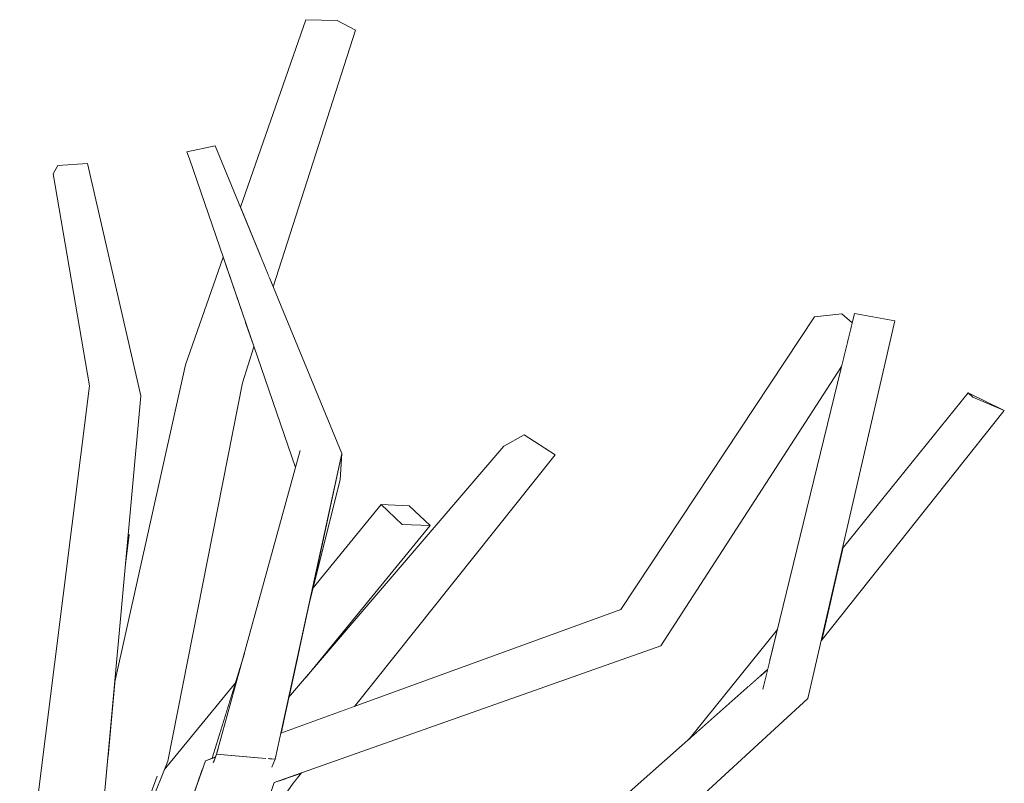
# Model space of a CAD drawing. Extents: x -289599 to -184549, y 66678 to 295474.
# Tile 96 of 256: x -281532 to -281435, y 72017 to 72092. Entities that reach past the tile are written whole.
import ezdxf

# ---------------------------------------------------------------- set-up
doc = ezdxf.new("R2010")
doc.units = 0
doc.header["$MEASUREMENT"] = 0
doc.linetypes.add('Wipeout_Contour', pattern=[1000, 0, -1000])
doc.layers.add('arch drzewa', color=8, linetype='Continuous')
doc.layers.add('arch drzewa_Nr_Pióra__4', color=8, linetype='Continuous', lineweight=9)

msp = doc.modelspace()

# ---------------------------------------------------------------- wipeouts: each hides what was drawn before it
at = {"color": 254, "linetype": 'Wipeout_Contour', "lineweight": 0, "ltscale": 1351278.647735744}
msp.add_wipeout([(-281452.523, 72034.517), (-281453.382, 72030.781), (-281435.385, 72053.391), (-281438.48, 72054.709)], dxfattribs=at).dxf.layer = 'arch drzewa'
at = {"color": 254, "linetype": 'Wipeout_Contour', "lineweight": 0, "ltscale": 1351470.14723377}
msp.add_wipeout([(-281494.572, 72042.214), (-281491.829, 72042.09), (-281493.892, 72044.027), (-281496.636, 72044.152)], dxfattribs=at).dxf.layer = 'arch drzewa'
at = {"color": 254, "linetype": 'Wipeout_Contour', "lineweight": 0, "ltscale": 1013489.711812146}
msp.add_wipeout([(-281460.194, 72026.578), (-281458.653, 72027.94), (-281458.428, 72028.866)], dxfattribs=at).dxf.layer = 'arch drzewa'
at = {"color": 254, "linetype": 'Wipeout_Contour', "lineweight": 0, "ltscale": 2365174.535450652}
msp.add_wipeout([(-281517.962, 72018.106), (-281521.455, 72009.382), (-281514.17, 72018.279), (-281513.924, 72018.984), (-281513.453, 72019.155), (-281513.147, 72019.529), (-281510.969, 72026.647)], dxfattribs=at).dxf.layer = 'arch drzewa'

# ---------------------------------------------------------------- next in the draw order: wipeouts: each hides what was drawn before it
at = {"color": 254, "linetype": 'Wipeout_Contour', "lineweight": 0, "ltscale": 1013465.53741442}
msp.add_wipeout([(-281451.87, 72037.362), (-281452.523, 72034.517), (-281438.48, 72054.709)], dxfattribs=at).dxf.layer = 'arch drzewa'
at = {"color": 254, "linetype": 'Wipeout_Contour', "lineweight": 0, "ltscale": 1689361.36337558}
msp.add_wipeout([(-281504.739, 72029.798), (-281494.572, 72042.214), (-281496.636, 72044.152), (-281503.337, 72035.968), (-281503.787, 72034.162)], dxfattribs=at).dxf.layer = 'arch drzewa'
at = {"color": 254, "linetype": 'Wipeout_Contour', "lineweight": 0, "ltscale": 1351320.554086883}
msp.add_wipeout([(-281460.812, 72026.031), (-281460.194, 72026.578), (-281458.428, 72028.866), (-281458.306, 72029.366)], dxfattribs=at).dxf.layer = 'arch drzewa'
at = {"color": 254, "linetype": 'Wipeout_Contour', "lineweight": 0, "ltscale": 1013641.462137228}
msp.add_wipeout([(-281513.147, 72019.529), (-281513.453, 72019.155), (-281513.237, 72019.234)], dxfattribs=at).dxf.layer = 'arch drzewa'
at = {"color": 254, "linetype": 'Wipeout_Contour', "lineweight": 0, "ltscale": 1689422.302688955}
msp.add_wipeout([(-281524.105, 72002.67), (-281516.286, 72012.22), (-281514.17, 72018.279), (-281521.455, 72009.382), (-281523.681, 72003.825)], dxfattribs=at).dxf.layer = 'arch drzewa'

# ---------------------------------------------------------------- next in the draw order: wipeouts: each hides what was drawn before it
at = {"color": 254, "linetype": 'Wipeout_Contour', "lineweight": 0, "ltscale": 1013691.77723575}
msp.add_wipeout([(-281529.825, 71998.361), (-281523.908, 72054.582), (-281525.314, 72055.823)], dxfattribs=at).dxf.layer = 'arch drzewa'
at = {"color": 254, "linetype": 'Wipeout_Contour', "lineweight": 0, "ltscale": 1351282.721255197}
msp.add_wipeout([(-281451.681, 72038.181), (-281451.87, 72037.362), (-281438.48, 72054.709), (-281438.943, 72055.132)], dxfattribs=at).dxf.layer = 'arch drzewa'
at = {"color": 254, "linetype": 'Wipeout_Contour', "lineweight": 0, "ltscale": 1689354.523366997}
msp.add_wipeout([(-281504.739, 72029.798), (-281505.746, 72025.184), (-281504.029, 72027.19), (-281491.829, 72042.09), (-281494.572, 72042.214)], dxfattribs=at).dxf.layer = 'arch drzewa'
at = {"color": 254, "linetype": 'Wipeout_Contour', "lineweight": 0, "ltscale": 1351325.704209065}
msp.add_wipeout([(-281466.403, 72021.087), (-281460.812, 72026.031), (-281458.306, 72029.366), (-281457.691, 72031.889)], dxfattribs=at).dxf.layer = 'arch drzewa'

# ---------------------------------------------------------------- next in the draw order: wipeouts: each hides what was drawn before it
at = {"color": 254, "linetype": 'Wipeout_Contour', "lineweight": 0, "ltscale": 1013686.640533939}
msp.add_wipeout([(-281525.314, 72055.823), (-281532.174, 72001.279), (-281529.825, 71998.361)], dxfattribs=at).dxf.layer = 'arch drzewa'
at = {"color": 254, "linetype": 'Wipeout_Contour', "lineweight": 0, "ltscale": 1013466.133363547}
msp.add_wipeout([(-281451.309, 72039.8), (-281451.681, 72038.181), (-281438.943, 72055.132)], dxfattribs=at).dxf.layer = 'arch drzewa'
at = {"color": 254, "linetype": 'Wipeout_Contour', "lineweight": 0, "ltscale": 1013515.607055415}
msp.add_wipeout([(-281458.661, 72027.906), (-281494.551, 71993.873), (-281459.126, 72026.002)], dxfattribs=at).dxf.layer = 'arch drzewa'

# ---------------------------------------------------------------- next in the draw order: wipeouts: each hides what was drawn before it
at = {"color": 254, "linetype": 'Wipeout_Contour', "lineweight": 0, "ltscale": 1013445.170765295}
msp.add_wipeout([(-281438.943, 72055.132), (-281438.48, 72054.709), (-281435.385, 72053.391)], dxfattribs=at).dxf.layer = 'arch drzewa'
at = {"color": 254, "linetype": 'Wipeout_Contour', "lineweight": 0, "ltscale": 1013682.041770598}
msp.add_wipeout([(-281525.339, 71999.343), (-281520.261, 72054.838), (-281523.908, 72054.582)], dxfattribs=at).dxf.layer = 'arch drzewa'
at = {"color": 254, "linetype": 'Wipeout_Contour', "lineweight": 0, "ltscale": 1351373.164405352}
msp.add_wipeout([(-281496.233, 71994.711), (-281494.551, 71993.873), (-281458.661, 72027.906), (-281458.653, 72027.94)], dxfattribs=at).dxf.layer = 'arch drzewa'

# ---------------------------------------------------------------- next in the draw order: linework, layer by layer
at = {"layer": 'arch drzewa_Nr_Pióra__4', "linetype": 'Continuous'}
for p, q in [((-281438.943, 72055.132), (-281435.385, 72053.391)), ((-281438.48, 72054.709), (-281438.943, 72055.132)), ((-281435.385, 72053.391), (-281438.48, 72054.709))]:
    msp.add_line(p, q, dxfattribs=at)

# ---------------------------------------------------------------- next in the draw order: wipeouts: each hides what was drawn before it
at = {"color": 254, "linetype": 'Wipeout_Contour', "lineweight": 0, "ltscale": 1013716.757740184}
msp.add_wipeout([(-281523.908, 72054.582), (-281528.409, 72077.476), (-281528.894, 72076.669)], dxfattribs=at).dxf.layer = 'arch drzewa'
at = {"color": 254, "linetype": 'Wipeout_Contour', "lineweight": 0, "ltscale": 1013680.659670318}
msp.add_wipeout([(-281521.77, 72038.349), (-281521.422, 72041.197), (-281521.505, 72041.249)], dxfattribs=at).dxf.layer = 'arch drzewa'
at = {"color": 254, "linetype": 'Wipeout_Contour', "lineweight": 0, "ltscale": 1013506.104583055}
msp.add_wipeout([(-281489.75, 71992.986), (-281454.688, 72025.097), (-281459.126, 72026.002)], dxfattribs=at).dxf.layer = 'arch drzewa'
at = {"color": 254, "linetype": 'Wipeout_Contour', "lineweight": 0, "ltscale": 1013628.768695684}
msp.add_wipeout([(-281522.37, 71972.216), (-281507.147, 72016.847), (-281509.028, 72018.777)], dxfattribs=at).dxf.layer = 'arch drzewa'

# ---------------------------------------------------------------- next in the draw order: wipeouts: each hides what was drawn before it
at = {"color": 254, "linetype": 'Wipeout_Contour', "lineweight": 0, "ltscale": 1013709.041037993}
msp.add_wipeout([(-281528.894, 72076.669), (-281525.314, 72055.823), (-281523.908, 72054.582)], dxfattribs=at).dxf.layer = 'arch drzewa'
at = {"color": 254, "linetype": 'Wipeout_Contour', "lineweight": 0, "ltscale": 1013479.650935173}
msp.add_wipeout([(-281454.688, 72025.097), (-281446.158, 72062.219), (-281450.121, 72062.945)], dxfattribs=at).dxf.layer = 'arch drzewa'
at = {"color": 254, "linetype": 'Wipeout_Contour', "lineweight": 0, "ltscale": 1013536.561792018}
msp.add_wipeout([(-281459.126, 72026.002), (-281494.551, 71993.873), (-281489.75, 71992.986)], dxfattribs=at).dxf.layer = 'arch drzewa'
at = {"color": 254, "linetype": 'Wipeout_Contour', "lineweight": 0, "ltscale": 1013633.632378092}
msp.add_wipeout([(-281509.028, 72018.777), (-281523.775, 71972.988), (-281522.37, 71972.216)], dxfattribs=at).dxf.layer = 'arch drzewa'

# ---------------------------------------------------------------- next in the draw order: wipeouts: each hides what was drawn before it
at = {"color": 254, "linetype": 'Wipeout_Contour', "lineweight": 0, "ltscale": 1013710.468834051}
msp.add_wipeout([(-281520.261, 72054.838), (-281525.502, 72077.659), (-281528.409, 72077.476)], dxfattribs=at).dxf.layer = 'arch drzewa'
at = {"color": 254, "linetype": 'Wipeout_Contour', "lineweight": 0, "ltscale": 1013483.461429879}
msp.add_wipeout([(-281450.121, 72062.945), (-281459.126, 72026.002), (-281454.688, 72025.097)], dxfattribs=at).dxf.layer = 'arch drzewa'
at = {"color": 254, "linetype": 'Wipeout_Contour', "lineweight": 0, "ltscale": 1013556.083583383}
msp.add_wipeout([(-281507.147, 72016.847), (-281469.147, 72030.262), (-281469.776, 72033.52)], dxfattribs=at).dxf.layer = 'arch drzewa'
at = {"color": 254, "linetype": 'Wipeout_Contour', "lineweight": 0, "ltscale": 2365158.922003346}
msp.add_wipeout([(-281523.775, 71972.988), (-281509.028, 72018.777), (-281512.694, 72018.932), (-281513.136, 72018.836), (-281513.108, 72018.903), (-281513.097, 72018.949), (-281513.924, 72018.984)], dxfattribs=at).dxf.layer = 'arch drzewa'

# ---------------------------------------------------------------- next in the draw order: linework, layer by layer
at = {"layer": 'arch drzewa_Nr_Pióra__4', "linetype": 'Continuous'}
msp.add_line((-281459.126, 72026.002), (-281459.096, 72026.079), dxfattribs=at)

# ---------------------------------------------------------------- next in the draw order: wipeouts: each hides what was drawn before it
at = {"color": 254, "linetype": 'Wipeout_Contour', "lineweight": 0, "ltscale": 1013703.446105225}
msp.add_wipeout([(-281528.409, 72077.476), (-281523.908, 72054.582), (-281520.261, 72054.838)], dxfattribs=at).dxf.layer = 'arch drzewa'
at = {"color": 254, "linetype": 'Wipeout_Contour', "lineweight": 0, "ltscale": 1351330.375756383}
msp.add_wipeout([(-281451.352, 72062.886), (-281469.147, 72030.262), (-281451.392, 72057.728), (-281450.347, 72062.018)], dxfattribs=at).dxf.layer = 'arch drzewa'
at = {"color": 254, "linetype": 'Wipeout_Contour', "lineweight": 0, "ltscale": 1013563.004411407}
msp.add_wipeout([(-281509.028, 72018.777), (-281469.776, 72033.52), (-281473.075, 72033.854)], dxfattribs=at).dxf.layer = 'arch drzewa'
at = {"color": 254, "linetype": 'Wipeout_Contour', "lineweight": 0, "ltscale": 1013646.346500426}
msp.add_wipeout([(-281513.924, 72018.984), (-281530.117, 71972.604), (-281523.775, 71972.988)], dxfattribs=at).dxf.layer = 'arch drzewa'
at = {"color": 254, "linetype": 'Wipeout_Contour', "lineweight": 0, "ltscale": 1351493.779768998}
msp.add_wipeout([(-281508.939, 72011.592), (-281505.283, 72016.781), (-281506.024, 72017.244), (-281507.147, 72016.847)], dxfattribs=at).dxf.layer = 'arch drzewa'

# ---------------------------------------------------------------- next in the draw order: linework, layer by layer
at = {"layer": 'arch drzewa_Nr_Pióra__4', "linetype": 'Continuous'}
for p, q in [((-281528.409, 72077.476), (-281528.894, 72076.669)), ((-281525.502, 72077.659), (-281528.409, 72077.476)), ((-281525.314, 72055.823), (-281528.894, 72076.669)), ((-281446.158, 72062.219), (-281450.121, 72062.945))]:
    msp.add_line(p, q, dxfattribs=at)

# ---------------------------------------------------------------- next in the draw order: wipeouts: each hides what was drawn before it
at = {"color": 254, "linetype": 'Wipeout_Contour', "lineweight": 0, "ltscale": 1013511.605341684}
msp.add_wipeout([(-281451.352, 72062.886), (-281469.776, 72033.52), (-281469.147, 72030.262)], dxfattribs=at).dxf.layer = 'arch drzewa'
at = {"color": 254, "linetype": 'Wipeout_Contour', "lineweight": 0, "ltscale": 1013641.651917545}
msp.add_wipeout([(-281513.005, 72019.318), (-281513.924, 72018.984), (-281513.097, 72018.949)], dxfattribs=at).dxf.layer = 'arch drzewa'
at = {"color": 254, "linetype": 'Wipeout_Contour', "lineweight": 0, "ltscale": 1013657.154067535}
msp.add_wipeout([(-281518.666, 72017.464), (-281523.681, 72003.825), (-281517.626, 72018.945)], dxfattribs=at).dxf.layer = 'arch drzewa'
at = {"color": 254, "linetype": 'Wipeout_Contour', "lineweight": 0, "ltscale": 1013615.675905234}
msp.add_wipeout([(-281504.655, 72017.727), (-281505.283, 72016.781), (-281504.478, 72017.789)], dxfattribs=at).dxf.layer = 'arch drzewa'

# ---------------------------------------------------------------- next in the draw order: linework, layer by layer
at = {"layer": 'arch drzewa_Nr_Pióra__4', "linetype": 'Continuous'}
msp.add_line((-281466.403, 72021.087), (-281457.691, 72031.889), dxfattribs=at)

# ---------------------------------------------------------------- next in the draw order: wipeouts: each hides what was drawn before it
at = {"color": 254, "linetype": 'Wipeout_Contour', "lineweight": 0, "ltscale": 1013505.560427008}
msp.add_wipeout([(-281469.776, 72033.52), (-281451.352, 72062.886), (-281454.056, 72062.611)], dxfattribs=at).dxf.layer = 'arch drzewa'
at = {"color": 254, "linetype": 'Wipeout_Contour', "lineweight": 0, "ltscale": 2365097.256418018}
msp.add_wipeout([(-281512.694, 72018.932), (-281509.028, 72018.777), (-281473.075, 72033.854), (-281506.509, 72021.683), (-281506.949, 72019.667), (-281507.023, 72019.652), (-281508.26, 72019.237)], dxfattribs=at).dxf.layer = 'arch drzewa'
at = {"color": 254, "linetype": 'Wipeout_Contour', "lineweight": 0, "ltscale": 1351550.005195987}
msp.add_wipeout([(-281525.589, 71998.634), (-281518.666, 72017.464), (-281523.503, 72019.404), (-281525.339, 71999.343)], dxfattribs=at).dxf.layer = 'arch drzewa'
at = {"color": 254, "linetype": 'Wipeout_Contour', "lineweight": 0, "ltscale": 1013616.713176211}
msp.add_wipeout([(-281504.655, 72017.727), (-281506.024, 72017.244), (-281505.283, 72016.781)], dxfattribs=at).dxf.layer = 'arch drzewa'

# ---------------------------------------------------------------- next in the draw order: linework, layer by layer
at = {"layer": 'arch drzewa_Nr_Pióra__4', "linetype": 'Continuous'}
for p, q in [((-281450.347, 72062.018), (-281451.352, 72062.886)), ((-281532.174, 72001.279), (-281525.314, 72055.823)), ((-281451.309, 72039.8), (-281438.943, 72055.132)), ((-281453.382, 72030.781), (-281435.385, 72053.391)), ((-281505.283, 72016.781), (-281504.478, 72017.789)), ((-281522.37, 71972.216), (-281507.147, 72016.847)), ((-281508.939, 72011.592), (-281505.283, 72016.781))]:
    msp.add_line(p, q, dxfattribs=at)

# ---------------------------------------------------------------- next in the draw order: wipeouts: each hides what was drawn before it
at = {"color": 254, "linetype": 'Wipeout_Contour', "lineweight": 0, "ltscale": 1013518.946061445}
msp.add_wipeout([(-281454.056, 72062.611), (-281473.075, 72033.854), (-281469.776, 72033.52)], dxfattribs=at).dxf.layer = 'arch drzewa'
at = {"color": 254, "linetype": 'Wipeout_Contour', "lineweight": 0, "ltscale": 1013624.918438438}
msp.add_wipeout([(-281500.514, 72049.164), (-281503.787, 72034.162), (-281500.683, 72046.601)], dxfattribs=at).dxf.layer = 'arch drzewa'
at = {"color": 254, "linetype": 'Wipeout_Contour', "lineweight": 0, "ltscale": 1689399.025156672}
msp.add_wipeout([(-281510.085, 72029.535), (-281513.237, 72019.234), (-281513.005, 72019.318), (-281513.108, 72018.903), (-281512.812, 72019.626)], dxfattribs=at).dxf.layer = 'arch drzewa'

# ---------------------------------------------------------------- next in the draw order: linework, layer by layer
at = {"layer": 'arch drzewa_Nr_Pióra__4', "linetype": 'Continuous'}
for p, q in [((-281459.126, 72026.002), (-281450.121, 72062.945)), ((-281451.352, 72062.886), (-281454.056, 72062.611)), ((-281473.075, 72033.854), (-281454.056, 72062.611)), ((-281454.688, 72025.097), (-281446.158, 72062.219)), ((-281469.147, 72030.262), (-281451.392, 72057.728))]:
    msp.add_line(p, q, dxfattribs=at)

# ---------------------------------------------------------------- next in the draw order: wipeouts: each hides what was drawn before it
at = {"color": 254, "linetype": 'Wipeout_Contour', "lineweight": 0, "ltscale": 1351502.392075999}
msp.add_wipeout([(-281506.949, 72019.667), (-281500.514, 72049.164), (-281504.595, 72049.484), (-281507.023, 72019.652)], dxfattribs=at).dxf.layer = 'arch drzewa'

# ---------------------------------------------------------------- next in the draw order: wipeouts: each hides what was drawn before it
at = {"color": 254, "linetype": 'Wipeout_Contour', "lineweight": 0, "ltscale": 1013623.097470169}
msp.add_wipeout([(-281507.042, 72019.423), (-281507.065, 72019.135), (-281506.998, 72019.444)], dxfattribs=at).dxf.layer = 'arch drzewa'

# ---------------------------------------------------------------- next in the draw order: wipeouts: each hides what was drawn before it
at = {"color": 254, "linetype": 'Wipeout_Contour', "lineweight": 0, "ltscale": 1013624.082262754}
msp.add_wipeout([(-281507.644, 72019.184), (-281507.065, 72019.135), (-281507.042, 72019.423)], dxfattribs=at).dxf.layer = 'arch drzewa'

# ---------------------------------------------------------------- next in the draw order: wipeouts: each hides what was drawn before it
at = {"color": 254, "linetype": 'Wipeout_Contour', "lineweight": 0, "ltscale": 1351509.187816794}
msp.add_wipeout([(-281504.595, 72049.484), (-281512.812, 72019.626), (-281508.26, 72019.237), (-281507.023, 72019.652)], dxfattribs=at).dxf.layer = 'arch drzewa'

# ---------------------------------------------------------------- next in the draw order: wipeouts: each hides what was drawn before it
at = {"color": 254, "linetype": 'Wipeout_Contour', "lineweight": 0, "ltscale": 1013672.025371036}
msp.add_wipeout([(-281504.595, 72049.484), (-281515.73, 72078.811), (-281515.494, 72078.12)], dxfattribs=at).dxf.layer = 'arch drzewa'
at = {"color": 254, "linetype": 'Wipeout_Contour', "lineweight": 0, "ltscale": 1351514.688449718}
msp.add_wipeout([(-281512.812, 72019.626), (-281513.136, 72018.836), (-281512.694, 72018.932), (-281508.26, 72019.237)], dxfattribs=at).dxf.layer = 'arch drzewa'
at = {"color": 254, "linetype": 'Wipeout_Contour', "lineweight": 0, "ltscale": 1013623.906470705}
msp.add_wipeout([(-281507.644, 72019.184), (-281507.336, 72018.475), (-281507.065, 72019.135)], dxfattribs=at).dxf.layer = 'arch drzewa'

# ---------------------------------------------------------------- next in the draw order: linework, layer by layer
at = {"layer": 'arch drzewa_Nr_Pióra__4', "linetype": 'Continuous'}
for p, q in [((-281507.065, 72019.135), (-281507.751, 72019.193)), ((-281507.386, 72018.352), (-281507.065, 72019.135))]:
    msp.add_line(p, q, dxfattribs=at)

# ---------------------------------------------------------------- next in the draw order: wipeouts: each hides what was drawn before it
at = {"color": 254, "linetype": 'Wipeout_Contour', "lineweight": 0, "ltscale": 1013655.046861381}
msp.add_wipeout([(-281504.595, 72049.484), (-281515.494, 72078.12), (-281505.062, 72047.788)], dxfattribs=at).dxf.layer = 'arch drzewa'

# ---------------------------------------------------------------- next in the draw order: wipeouts: each hides what was drawn before it
at = {"color": 254, "linetype": 'Wipeout_Contour', "lineweight": 0, "ltscale": 1013665.987753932}
msp.add_wipeout([(-281500.514, 72049.164), (-281512.963, 72079.421), (-281515.73, 72078.811)], dxfattribs=at).dxf.layer = 'arch drzewa'

# ---------------------------------------------------------------- next in the draw order: wipeouts: each hides what was drawn before it
at = {"color": 254, "linetype": 'Wipeout_Contour', "lineweight": 0, "ltscale": 1013651.113201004}
msp.add_wipeout([(-281515.73, 72078.811), (-281504.595, 72049.484), (-281500.514, 72049.164)], dxfattribs=at).dxf.layer = 'arch drzewa'

# ---------------------------------------------------------------- next in the draw order: linework, layer by layer
at = {"layer": 'arch drzewa_Nr_Pióra__4', "linetype": 'Continuous'}
for p, q in [((-281512.963, 72079.421), (-281515.73, 72078.811)), ((-281515.73, 72078.811), (-281515.494, 72078.12))]:
    msp.add_line(p, q, dxfattribs=at)

# ---------------------------------------------------------------- next in the draw order: wipeouts: each hides what was drawn before it
at = {"color": 254, "linetype": 'Wipeout_Contour', "lineweight": 0, "ltscale": 1351540.35944071}
msp.add_wipeout([(-281500.95, 72091.737), (-281507.59, 72066.363), (-281507.253, 72065.542), (-281499.165, 72090.789)], dxfattribs=at).dxf.layer = 'arch drzewa'
at = {"color": 254, "linetype": 'Wipeout_Contour', "lineweight": 0, "ltscale": 1013658.766410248}
msp.add_wipeout([(-281517.626, 72018.945), (-281510.269, 72056.128), (-281510.793, 72059.485)], dxfattribs=at).dxf.layer = 'arch drzewa'
at = {"color": 254, "linetype": 'Wipeout_Contour', "lineweight": 0, "ltscale": 1351449.806551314}
msp.add_wipeout([(-281482.57, 72051.008), (-281500.603, 72023.833), (-281499.264, 72024.32), (-281479.54, 72049.029)], dxfattribs=at).dxf.layer = 'arch drzewa'

# ---------------------------------------------------------------- next in the draw order: wipeouts: each hides what was drawn before it
at = {"color": 254, "linetype": 'Wipeout_Contour', "lineweight": 0, "ltscale": 1013657.967917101}
msp.add_wipeout([(-281500.95, 72091.737), (-281508.224, 72067.903), (-281507.59, 72066.363)], dxfattribs=at).dxf.layer = 'arch drzewa'
at = {"color": 254, "linetype": 'Wipeout_Contour', "lineweight": 0, "ltscale": 1013658.694160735}
msp.add_wipeout([(-281509.258, 72059.989), (-281510.269, 72056.128), (-281509.141, 72059.648)], dxfattribs=at).dxf.layer = 'arch drzewa'
at = {"color": 254, "linetype": 'Wipeout_Contour', "lineweight": 0, "ltscale": 1013656.846701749}
msp.add_wipeout([(-281510.793, 72059.485), (-281518.666, 72017.464), (-281517.626, 72018.945)], dxfattribs=at).dxf.layer = 'arch drzewa'
at = {"color": 254, "linetype": 'Wipeout_Contour', "lineweight": 0, "ltscale": 1351475.146593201}
msp.add_wipeout([(-281506.509, 72021.683), (-281500.603, 72023.833), (-281482.57, 72051.008), (-281506.498, 72021.735)], dxfattribs=at).dxf.layer = 'arch drzewa'

# ---------------------------------------------------------------- next in the draw order: wipeouts: each hides what was drawn before it
at = {"color": 254, "linetype": 'Wipeout_Contour', "lineweight": 0, "ltscale": 1351548.531944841}
msp.add_wipeout([(-281504.061, 72091.805), (-281508.765, 72069.219), (-281508.224, 72067.903), (-281500.95, 72091.737)], dxfattribs=at).dxf.layer = 'arch drzewa'
at = {"color": 254, "linetype": 'Wipeout_Contour', "lineweight": 0, "ltscale": 1013664.739588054}
msp.add_wipeout([(-281518.666, 72017.464), (-281510.793, 72059.485), (-281515.868, 72057.89)], dxfattribs=at).dxf.layer = 'arch drzewa'
at = {"color": 254, "linetype": 'Wipeout_Contour', "lineweight": 0, "ltscale": 1351466.588851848}
msp.add_wipeout([(-281506.498, 72021.735), (-281482.57, 72051.008), (-281484.595, 72049.893), (-281506.459, 72021.912)], dxfattribs=at).dxf.layer = 'arch drzewa'

# ---------------------------------------------------------------- next in the draw order: linework, layer by layer
at = {"layer": 'arch drzewa_Nr_Pióra__4', "linetype": 'Continuous'}
for p, q in [((-281499.165, 72090.789), (-281500.95, 72091.737)), ((-281479.54, 72049.029), (-281482.57, 72051.008)), ((-281513.237, 72019.234), (-281510.085, 72029.535)), ((-281512.812, 72019.626), (-281512.653, 72020.166)), ((-281513.924, 72018.984), (-281513, 72019.32)), ((-281512.812, 72019.626), (-281513.164, 72018.768)), ((-281507.988, 72019.214), (-281512.812, 72019.626))]:
    msp.add_line(p, q, dxfattribs=at)

# ---------------------------------------------------------------- next in the draw order: wipeouts: each hides what was drawn before it
at = {"color": 254, "linetype": 'Wipeout_Contour', "lineweight": 0, "ltscale": 1013666.503518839}
msp.add_wipeout([(-281504.061, 72091.805), (-281510.476, 72073.378), (-281508.765, 72069.219)], dxfattribs=at).dxf.layer = 'arch drzewa'
at = {"color": 254, "linetype": 'Wipeout_Contour', "lineweight": 0, "ltscale": 1351547.0193925}
msp.add_wipeout([(-281509.99, 72062.116), (-281510.793, 72059.485), (-281510.269, 72056.128), (-281509.258, 72059.989)], dxfattribs=at).dxf.layer = 'arch drzewa'
at = {"color": 254, "linetype": 'Wipeout_Contour', "lineweight": 0, "ltscale": 1351558.725991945}
msp.add_wipeout([(-281522.834, 72026.724), (-281523.503, 72019.404), (-281518.666, 72017.464), (-281515.868, 72057.89)], dxfattribs=at).dxf.layer = 'arch drzewa'
at = {"color": 254, "linetype": 'Wipeout_Contour', "lineweight": 0, "ltscale": 1013608.154492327}
msp.add_wipeout([(-281506.459, 72021.912), (-281484.595, 72049.893), (-281505.746, 72025.184)], dxfattribs=at).dxf.layer = 'arch drzewa'

# ---------------------------------------------------------------- next in the draw order: linework, layer by layer
at = {"layer": 'arch drzewa_Nr_Pióra__4', "linetype": 'Continuous'}
for p, q in [((-281510.476, 72073.378), (-281504.061, 72091.805)), ((-281500.95, 72091.737), (-281504.061, 72091.805)), ((-281507.253, 72065.542), (-281499.165, 72090.789)), ((-281520.261, 72054.838), (-281525.502, 72077.659)), ((-281517.626, 72018.945), (-281510.269, 72056.128)), ((-281525.339, 71999.343), (-281520.261, 72054.838)), ((-281482.57, 72051.008), (-281484.595, 72049.893)), ((-281512.812, 72019.626), (-281504.595, 72049.484)), ((-281505.746, 72025.184), (-281484.595, 72049.893)), ((-281507.065, 72019.135), (-281500.514, 72049.164)), ((-281500.683, 72046.601), (-281500.514, 72049.164)), ((-281499.264, 72024.32), (-281479.54, 72049.029)), ((-281503.787, 72034.162), (-281500.683, 72046.601)), ((-281503.337, 72035.968), (-281496.636, 72044.152)), ((-281494.572, 72042.214), (-281496.636, 72044.152)), ((-281496.636, 72044.152), (-281493.892, 72044.027)), ((-281493.892, 72044.027), (-281491.829, 72042.09)), ((-281504.029, 72027.19), (-281491.829, 72042.09)), ((-281491.829, 72042.09), (-281494.572, 72042.214)), ((-281521.77, 72038.349), (-281521.422, 72041.197)), ((-281521.422, 72041.197), (-281521.505, 72041.249)), ((-281506.509, 72021.683), (-281473.075, 72033.854)), ((-281507.147, 72016.847), (-281469.147, 72030.262)), ((-281496.233, 71994.711), (-281458.653, 72027.94)), ((-281517.962, 72018.106), (-281510.969, 72026.647)), ((-281489.75, 71992.986), (-281454.688, 72025.097)), ((-281530.117, 71972.604), (-281513.924, 72018.984)), ((-281523.681, 72003.825), (-281517.626, 72018.945)), ((-281525.589, 71998.634), (-281518.666, 72017.464))]:
    msp.add_line(p, q, dxfattribs=at)

# ---------------------------------------------------------------- next in the draw order: wipeouts: each hides what was drawn before it
at = {"color": 254, "linetype": 'Wipeout_Contour', "lineweight": 0, "ltscale": 1013662.769307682}
msp.add_wipeout([(-281510.149, 72062.578), (-281510.793, 72059.485), (-281509.99, 72062.116)], dxfattribs=at).dxf.layer = 'arch drzewa'

# ---------------------------------------------------------------- next in the draw order: wipeouts: each hides what was drawn before it
at = {"color": 254, "linetype": 'Wipeout_Contour', "lineweight": 0, "ltscale": 1351558.483422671}
msp.add_wipeout([(-281515.868, 72057.89), (-281510.793, 72059.485), (-281510.149, 72062.578), (-281512.18, 72068.484)], dxfattribs=at).dxf.layer = 'arch drzewa'

# ---------------------------------------------------------------- next in the draw order: linework, layer by layer
at = {"layer": 'arch drzewa_Nr_Pióra__4', "linetype": 'Continuous'}
for p, q in [((-281500.514, 72049.164), (-281512.963, 72079.421)), ((-281505.062, 72047.788), (-281515.494, 72078.12)), ((-281515.868, 72057.89), (-281512.18, 72068.484)), ((-281510.269, 72056.128), (-281509.141, 72059.648)), ((-281522.834, 72026.724), (-281515.868, 72057.89))]:
    msp.add_line(p, q, dxfattribs=at)

doc.saveas('drawing.dxf')
